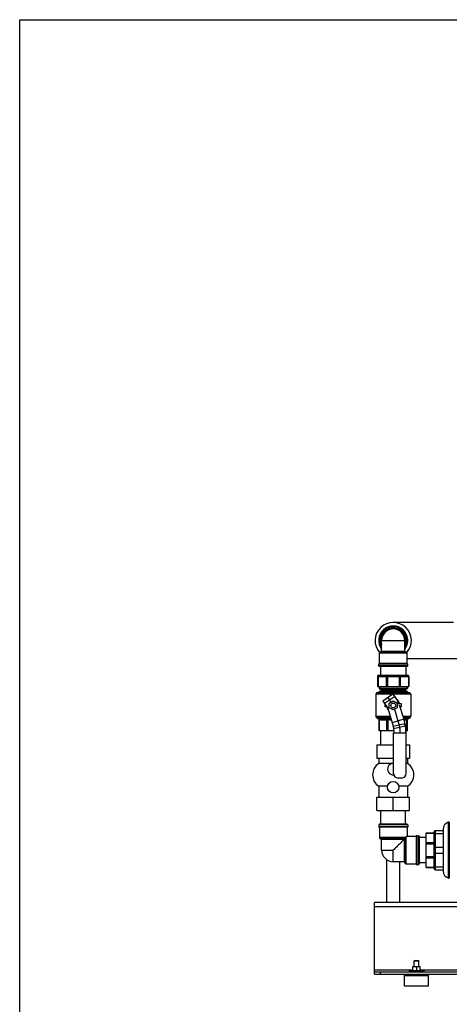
# Model space of a CAD drawing. Header units: millimetres. Extents: x 0 to 4000, y 0 to 3000.
# Tile 37 of 119: x 0 to 713, y 1365 to 3000. Entities that reach past the tile are written whole.
import ezdxf

# ---------------------------------------------------------------- set-up
doc = ezdxf.new("R2010")
doc.units = ezdxf.units.MM
doc.header["$LTSCALE"] = 219.99956
doc.layers.get('0').update_dxf_attribs({"linetype": 'CONTINUOUS'})
for name, color, linetype in [('ASSI', 7, 'CONTINUOUS'), ('CURVE', 7, 'CONTINUOUS'), ('SUPERFICI', 7, 'CONTINUOUS')]:
    doc.layers.add(name, color=color, linetype=linetype)

msp = doc.modelspace()

# ---------------------------------------------------------------- linework, layer by layer
at = {"color": 7, "linetype": 'CONTINUOUS'}
for p, q in [((0, 0), (0, 3000)), ((0, 3000), (4000, 3000)), ((720.3, 1999), (620, 1999)), ((599, 1949.9), (641, 1949.9)), ((643, 1930.9), (597, 1930.9)), ((736.6, 1938.7), (643, 1938.7)), ((643, 1925.9), (597, 1925.9)), ((599, 1925.9), (599, 1911.4)), ((641, 1925.9), (641, 1911.4)), ((594, 1909.4), (594, 1892.4)), ((596, 1911.4), (644, 1911.4)), ((646, 1909.4), (646, 1892.4)), ((595.1, 1882.4), (592.5, 1881.8)), ((594, 1892.4), (646, 1892.4)), ((596.5, 1892.4), (596.5, 1889.9)), ((596.5, 1889.9), (598, 1888.4)), ((596.5, 1889.9), (643.5, 1889.9)), ((642.7, 1884.4), (597.4, 1884.4)), ((642.5, 1888.4), (597.6, 1888.4)), ((599.5, 1887.4), (599.5, 1885.4)), ((640.5, 1887.4), (640.5, 1885.4)), ((643.5, 1889.9), (642, 1888.4)), ((643.5, 1892.4), (643.5, 1889.9)), ((645, 1882.4), (647.6, 1881.8)), ((591, 1879.8), (591, 1843.2)), ((613.5, 1864.8), (620, 1868.6)), ((613.5, 1857.3), (613.5, 1864.8)), ((620, 1868.6), (626.5, 1864.8)), ((626.5, 1864.8), (626.5, 1857.3)), ((649, 1879.8), (649, 1843.2)), ((606.5, 1858.6), (606.5, 1863)), ((609.6, 1858.6), (606.5, 1858.6)), ((620, 1853.6), (613.5, 1857.3)), ((626.5, 1857.3), (620, 1853.6)), ((633.5, 1863.6), (629.7, 1863.6)), ((633.5, 1858.6), (631.2, 1858.6)), ((633.5, 1858.6), (633.5, 1863.6)), ((593.5, 1839.9), (591.6, 1841.7)), ((596.5, 1818.8), (596.5, 1837.7)), ((643.5, 1818.8), (643.5, 1837.7)), ((646.6, 1839.9), (648.5, 1841.7)), ((620.8, 1818.8), (596.5, 1818.8)), ((599.5, 1795.8), (599.5, 1818.8)), ((619.9, 1825.9), (620.6, 1822.2)), ((620.5, 1748.1), (620.5, 1815.7)), ((620.5, 1815.7), (641.5, 1815.7)), ((639.4, 1830.4), (640.1, 1826.7)), ((640.1, 1827.6), (640.9, 1823.8)), ((640.9, 1823.8), (640.1, 1826.7)), ((643.5, 1818.8), (640.9, 1818.8)), ((641.5, 1748.1), (641.5, 1815.7)), ((593, 1795.8), (593, 1773.8)), ((593, 1795.8), (620.5, 1795.8)), ((620, 1795.8), (620, 1773.8)), ((641.5, 1795.8), (647, 1795.8)), ((647, 1795.8), (647, 1773.8)), ((593, 1773.8), (620.5, 1773.8)), ((596.2, 1773.8), (596.2, 1764.8)), ((641.5, 1773.8), (647, 1773.8)), ((643.8, 1773.8), (643.8, 1764.8)), ((620.5, 1764.8), (596.2, 1764.8)), ((643.8, 1764.8), (641.5, 1764.8)), ((634, 1740.6), (628, 1740.6)), ((596.2, 1726.8), (596.2, 1708.8)), ((610.7, 1726.8), (596.2, 1726.8)), ((643.8, 1726.8), (629.4, 1726.8)), ((643.8, 1726.8), (643.8, 1708.8)), ((593, 1686.8), (593, 1708.8)), ((593, 1708.8), (647, 1708.8)), ((620, 1686.8), (620, 1708.8)), ((647, 1686.8), (647, 1708.8)), ((593, 1686.8), (647, 1686.8)), ((599.5, 1663.8), (599.5, 1686.8)), ((640.5, 1663.8), (640.5, 1686.8)), ((596, 1662.8), (596, 1659.8)), ((643, 1663.8), (597, 1663.8)), ((597, 1658.8), (597, 1641.8)), ((643, 1658.8), (597, 1658.8)), ((643, 1658.8), (643, 1643.8)), ((644, 1662.8), (644, 1659.8)), ((690, 1653.3), (703, 1653.3)), ((703, 1655.8), (703, 1585.8)), ((712.2, 1667.2), (712.2, 1574.3)), ((713.1, 1666.5), (713.1, 1575.1)), ((639, 1639.8), (599, 1639.8)), ((638, 1638.8), (639, 1639.8)), ((639, 1639.8), (643, 1643.8)), ((639, 1599.8), (639, 1639.8)), ((643, 1643.8), (658, 1643.8)), ((658, 1643.8), (658, 1597.8)), ((659, 1644.8), (662, 1644.8)), ((663, 1643.8), (663, 1597.8)), ((674.5, 1641.8), (663, 1641.8)), ((674.5, 1591.8), (674.5, 1649.8)), ((674.5, 1649.8), (688, 1649.8)), ((688, 1590.3), (688, 1651.3)), ((609.4, 1533.8), (609.4, 1604.8)), ((630.7, 1533.8), (630.7, 1601.5)), ((641, 1597.8), (658, 1597.8)), ((659, 1596.8), (662, 1596.8)), ((674.5, 1599.8), (663, 1599.8)), ((674.5, 1591.8), (688, 1591.8)), ((690, 1588.3), (703, 1588.3)), ((588.7, 1414.8), (588.7, 1533.8)), ((1778.7, 1533.8), (588.7, 1533.8)), ((652.4, 1427.3), (664.9, 1427.3)), ((652.4, 1420.8), (652.4, 1427.3)), ((655.7, 1437.8), (654.7, 1436.8)), ((654.7, 1436.8), (662.7, 1436.8)), ((654.7, 1427.3), (654.7, 1436.8)), ((655.7, 1437.8), (661.7, 1437.8)), ((658.7, 1426.6), (658.7, 1421.5)), ((661.7, 1437.8), (662.7, 1436.8)), ((662.7, 1427.3), (662.7, 1436.8)), ((664.9, 1420.8), (664.9, 1427.3)), ((588.7, 1418.8), (1778.7, 1418.8)), ((588.7, 1414.8), (1778.7, 1414.8)), ((638.7, 1394.8), (638.7, 1414.8)), ((678.7, 1411.8), (638.7, 1411.8)), ((646.7, 1420.8), (670.7, 1420.8)), ((646.7, 1420.8), (646.7, 1418.8)), ((670.7, 1420.8), (670.7, 1418.8)), ((678.7, 1394.8), (678.7, 1414.8)), ((678.7, 1394.8), (638.7, 1394.8))]:
    msp.add_line(p, q, dxfattribs=at)
at = {"color": 9, "linetype": 'CONTINUOUS'}
for p, q in [((643, 1947.9), (597, 1947.9)), ((639.3, 1950.9), (600.8, 1950.9)), ((644, 1929.9), (596, 1929.9)), ((644, 1926.9), (596, 1926.9)), ((594, 1909.4), (646, 1909.4)), ((594.9, 1909.4), (594.9, 1892.4)), ((608.4, 1909.4), (608.4, 1892.4)), ((610.5, 1911.4), (610.5, 1892.4)), ((629.6, 1911.4), (629.6, 1892.4)), ((631.7, 1909.4), (631.7, 1892.4)), ((645.2, 1909.4), (645.2, 1892.4)), ((647.6, 1881.8), (592.5, 1881.8)), ((645, 1882.4), (595.1, 1882.4)), ((643.7, 1883.7), (596.4, 1883.7)), ((599.5, 1887.4), (640.5, 1887.4)), ((599.5, 1885.4), (640.5, 1885.4)), ((649, 1879.8), (591, 1879.8)), ((591, 1843.2), (615, 1843.2)), ((591.6, 1841.7), (615.4, 1841.7)), ((593.5, 1839.9), (616, 1839.9)), ((597.4, 1818.8), (597.4, 1837.7)), ((609.4, 1818.8), (609.4, 1837.7)), ((611.6, 1837.7), (611.8, 1839.5)), ((611.6, 1818.8), (611.6, 1837.7)), ((635.9, 1843.2), (649, 1843.2)), ((636.3, 1841.7), (648.5, 1841.7)), ((636.8, 1839.9), (646.6, 1839.9)), ((642.7, 1818.8), (642.7, 1837.7)), ((640.1, 1826.7), (620.6, 1822.2)), ((644, 1662.8), (596, 1662.8)), ((644, 1659.8), (596, 1659.8)), ((690, 1588.3), (690, 1653.3)), ((711.2, 1667), (711.2, 1574.5)), ((641, 1641.8), (597, 1641.8)), ((600.8, 1638.8), (638, 1638.8)), ((638, 1638.8), (638, 1601.5)), ((641, 1641.8), (641, 1597.8)), ((659, 1644.8), (659, 1596.8)), ((662, 1644.8), (662, 1596.8)), ((674.5, 1648.9), (688, 1648.9)), ((690, 1648.3), (703, 1648.3)), ((674.5, 1633.7), (688, 1633.7)), ((674.5, 1631.5), (688, 1631.5)), ((690, 1625.8), (703, 1625.8)), ((674.5, 1610), (688, 1610)), ((674.5, 1607.9), (688, 1607.9)), ((690, 1615.8), (703, 1615.8)), ((674.5, 1592.7), (688, 1592.7)), ((690, 1593.3), (703, 1593.3)), ((1778.7, 1526.8), (588.7, 1526.8)), ((588.7, 1421.8), (652.4, 1421.8)), ((598.7, 1414.8), (598.7, 1418.8)), ((664.9, 1421.8), (1702.4, 1421.8))]:
    msp.add_line(p, q, dxfattribs=at)
at = {"color": 2, "linetype": 'CONTINUOUS'}
for p, q in [((597.6, 1892.4), (597.6, 1888.4)), ((642.5, 1892.4), (642.5, 1888.4))]:
    msp.add_line(p, q, dxfattribs=at)
at = {"color": 7, "linetype": 'CONTINUOUS'}
for points in [[(594.7, 1839.3), (595, 1839.3), (595.5, 1839.1), (595.9, 1838.8), (596.3, 1838.4), (596.5, 1837.9), (596.5, 1837.7)], [(643.6, 1837.7), (643.6, 1837.9), (643.8, 1838.3), (644.1, 1838.8), (644.6, 1839.1), (645.1, 1839.3), (645.4, 1839.3)]]:
    msp.add_lwpolyline(points, dxfattribs=at)
for centre, radius in [((620, 1861.1), 4), ((620, 1725.3), 9.5)]:
    msp.add_circle(centre, radius, dxfattribs=at)
for centre, radius, start, end in [((620, 1968.9), 30.1, 318.709, 221.291), ((620, 1968.9), 24.1, 322.9797, 217.0203), ((620, 1968.9), 24, 323.5151, 216.4778), ((620, 1968.9), 23, 326.8326, 213.1675), ((620, 1968.9), 19.2, 0.002, 179.2504), ((599, 1947.9), 2, 90, 180), ((599.8, 1950.9), 1, 270, 360), ((640.3, 1950.9), 1, 180, 270), ((641, 1947.9), 2, 0, 90), ((597, 1929.9), 1, 90, 180), ((643, 1929.9), 1, 0, 90), ((597, 1926.9), 1, 180, 270), ((643, 1926.9), 1, 270, 360), ((596, 1909.4), 2, 90, 180), ((644, 1909.4), 2, 0, 90), ((593, 1879.8), 2, 105, 180), ((594.5, 1884.4), 2, 285, 340.8393), ((597.4, 1883.4), 1, 90, 160.8393), ((598.5, 1887.4), 1, 0, 90), ((598.5, 1885.4), 1, 270, 360), ((641.5, 1887.4), 1, 90, 180), ((641.5, 1885.4), 1, 180, 270), ((642.7, 1883.4), 1, 19.1607, 90), ((645.5, 1884.4), 2, 199.1607, 255), ((647, 1879.8), 2, 0, 75), ((593, 1843.2), 2, 180, 225), ((594.9, 1841.3), 2, 225, 265.2903), ((645.2, 1841.3), 2, 274.7097, 315), ((647, 1843.2), 2, 315, 360), ((608.3, 1745.8), 22.5, 122.3784, 237.6216), ((620, 1755.3), 9.5, 86.9143, 275.1404), ((631.8, 1745.8), 22.5, 302.3784, 57.6216), ((628, 1748.1), 7.5, 180, 270), ((634, 1748.1), 7.5, 270, 360), ((597, 1662.8), 1, 90, 180), ((597, 1659.8), 1, 180, 270), ((643, 1662.8), 1, 0, 90), ((643, 1659.8), 1, 270, 360), ((690, 1651.3), 2, 90, 180), ((714.9, 1655.8), 11.8, 108.3247, 180), ((712.7, 1662.3), 5, 96.8006, 108.3663), ((712.3, 1666.5), 0.8, 0, 97.0055), ((599, 1641.8), 2, 180, 270), ((599.8, 1638.8), 1, 0, 90), ((659, 1643.8), 1, 90, 180), ((662, 1643.8), 1, 0, 90), ((638, 1600.5), 1, 0, 90), ((641, 1599.8), 2, 180, 270), ((659, 1597.8), 1, 180, 270), ((662, 1597.8), 1, 270, 360), ((690, 1590.3), 2, 180, 270), ((714.9, 1585.8), 11.8, 180, 251.6753), ((712.7, 1579.3), 5, 251.6337, 263.1994), ((712.3, 1575.1), 0.8, 262.9945, 360)]:
    msp.add_arc(centre, radius, start, end, dxfattribs=at)
at = {"color": 9, "linetype": 'CONTINUOUS'}
for radius, start, end in [(21, 336.8533, 203.1467), (20.2, 342.1783, 197.8216)]:
    msp.add_arc((620, 1968.9), radius, start, end, dxfattribs=at)
for points, knots in [([(596.3, 1911.4), (596.2, 1911.4), (595.8, 1911.3), (595.3, 1910.8), (595, 1910.1), (594.9, 1909.6), (594.9, 1909.4)], [0, 0, 0, 0, 0.209483, 0.444656, 0.71201, 1, 1, 1, 1]), ([(609.8, 1911.4), (609.6, 1911.4), (609.2, 1911.3), (608.8, 1910.8), (608.5, 1910.1), (608.4, 1909.6), (608.4, 1909.4)], [0, 0, 0, 0, 0.209483, 0.444656, 0.71201, 1, 1, 1, 1]), ([(630.3, 1911.4), (630.5, 1911.4), (630.9, 1911.3), (631.3, 1910.8), (631.6, 1910.1), (631.7, 1909.6), (631.7, 1909.4)], [0, 0, 0, 0, 0.209483, 0.444656, 0.71201, 1, 1, 1, 1]), ([(643.8, 1911.4), (643.9, 1911.4), (644.3, 1911.3), (644.8, 1910.8), (645.1, 1910.1), (645.2, 1909.6), (645.2, 1909.4)], [0, 0, 0, 0, 0.209483, 0.444656, 0.71201, 1, 1, 1, 1]), ([(630.7, 1863.6), (630.4, 1865.3), (629, 1868.6), (626.3, 1871.1), (624.8, 1871.9)], [0, 0, 0, 0, 0.50185, 1, 1, 1, 1]), ([(609.4, 1858.6), (609.5, 1858.1), (610, 1856.1), (611, 1854.2), (612, 1853)], [0, 0, 0, 0, 0.252444, 1, 1, 1, 1]), ([(594.7, 1839.3), (594.7, 1839.3), (594.7, 1839.3), (594.8, 1839.3), (594.8, 1839.3), (594.9, 1839.4), (595.1, 1839.4), (595.3, 1839.5), (595.4, 1839.5)], [0, 0, 0, 0, 0.015542, 0.06211, 0.139567, 0.247788, 0.557172, 1, 1, 1, 1]), ([(595.4, 1839.5), (595.4, 1839.5), (595.5, 1839.6), (595.7, 1839.6), (595.9, 1839.6)], [0, 0, 0, 0, 0.177928, 1, 1, 1, 1]), ([(596.5, 1837.7), (596.5, 1838.1), (596.3, 1838.9), (595.7, 1839.4), (595.4, 1839.5)], [0, 0, 0, 0, 0.498628, 1, 1, 1, 1]), ([(595.9, 1839.6), (595.9, 1839.6), (596.2, 1839.6), (596.5, 1839.6), (596.8, 1839.5)], [0, 0, 0, 0, 0.208964, 1, 1, 1, 1]), ([(596.5, 1837.7), (596.5, 1837.8), (596.6, 1837.9), (596.7, 1837.9), (596.8, 1837.9)], [0, 0, 0, 0, 0.42593, 1, 1, 1, 1]), ([(597.4, 1837.7), (597.5, 1838.1), (597.4, 1838.8), (597, 1839.4), (596.8, 1839.5)], [0, 0, 0, 0, 0.545213, 1, 1, 1, 1]), ([(596.8, 1839.5), (597.6, 1839.4), (599.4, 1839.3), (602.2, 1839.3), (605.2, 1839.3), (607.3, 1839.4), (608.4, 1839.5)], [0, 0, 0, 0, 0.220285, 0.460876, 0.721603, 1, 1, 1, 1]), ([(596.8, 1837.9), (596.8, 1837.9), (597, 1837.9), (597.3, 1837.8), (597.4, 1837.7)], [0, 0, 0, 0, 0.190273, 1, 1, 1, 1]), ([(597.4, 1837.7), (598.4, 1837.5), (600.4, 1837.4), (603.4, 1837.3), (606.4, 1837.4), (608.5, 1837.5), (609.4, 1837.7)], [0, 0, 0, 0, 0.250297, 0.500001, 0.749704, 1, 1, 1, 1]), ([(608.4, 1839.5), (608.5, 1839.5), (609.1, 1839.6), (609.6, 1839.6), (610, 1839.6)], [0, 0, 0, 0, 0.236981, 1, 1, 1, 1]), ([(609.4, 1837.7), (609.4, 1837.9), (609.3, 1838.6), (608.8, 1839.3), (608.4, 1839.5)], [0, 0, 0, 0, 0.271175, 1, 1, 1, 1]), ([(609.4, 1837.7), (609.5, 1837.7), (609.8, 1837.8), (610.2, 1837.9), (610.4, 1837.9)], [0, 0, 0, 0, 0.227499, 1, 1, 1, 1]), ([(610, 1839.6), (610.2, 1839.6), (610.8, 1839.6), (611.4, 1839.6), (611.8, 1839.5)], [0, 0, 0, 0, 0.243246, 1, 1, 1, 1]), ([(610.4, 1837.9), (610.5, 1837.9), (610.9, 1837.9), (611.3, 1837.8), (611.6, 1837.7)], [0, 0, 0, 0, 0.241565, 1, 1, 1, 1]), ([(637, 1839.3), (638.1, 1839.3), (640.2, 1839.3), (642.3, 1839.4), (643.3, 1839.5)], [0, 0, 0, 0, 0.525347, 1, 1, 1, 1]), ([(637.6, 1837.3), (638.4, 1837.4), (640.1, 1837.4), (641.8, 1837.5), (642.7, 1837.7)], [0, 0, 0, 0, 0.49925, 1, 1, 1, 1]), ([(642.7, 1837.7), (642.6, 1838.1), (642.7, 1838.8), (643.1, 1839.4), (643.3, 1839.5)], [0, 0, 0, 0, 0.545213, 1, 1, 1, 1]), ([(642.7, 1837.7), (642.8, 1837.8), (643, 1837.8), (643.3, 1837.9), (643.5, 1837.9), (643.5, 1837.8), (643.5, 1837.7)], [0, 0, 0, 0, 0.396079, 0.684933, 0.865772, 1, 1, 1, 1]), ([(643.3, 1839.5), (643.6, 1839.6), (644.1, 1839.6), (644.6, 1839.6), (644.7, 1839.5)], [0, 0, 0, 0, 0.642701, 1, 1, 1, 1]), ([(643.5, 1837.7), (643.5, 1838.1), (643.8, 1838.9), (644.4, 1839.4), (644.7, 1839.5)], [0, 0, 0, 0, 0.498627, 1, 1, 1, 1]), ([(644.7, 1839.5), (644.8, 1839.5), (645, 1839.4), (645.2, 1839.4), (645.3, 1839.3), (645.3, 1839.3), (645.4, 1839.3), (645.4, 1839.3), (645.4, 1839.3)], [0, 0, 0, 0, 0.442834, 0.752215, 0.860435, 0.93789, 0.984458, 1, 1, 1, 1]), ([(688, 1647.3), (688, 1647.6), (688.6, 1648), (689.3, 1648.2), (689.8, 1648.3), (690, 1648.3)], [0, 0, 0, 0, 0.387198, 0.675646, 1, 1, 1, 1]), ([(688, 1624.8), (688, 1625.1), (688.6, 1625.5), (689.3, 1625.7), (689.8, 1625.8), (690, 1625.8)], [0, 0, 0, 0, 0.387198, 0.675646, 1, 1, 1, 1]), ([(688, 1616.8), (688, 1616.5), (688.6, 1616), (689.3, 1615.8), (689.8, 1615.8), (690, 1615.8)], [0, 0, 0, 0, 0.387198, 0.675646, 1, 1, 1, 1]), ([(688, 1594.3), (688, 1594), (688.6, 1593.5), (689.3, 1593.3), (689.8, 1593.3), (690, 1593.3)], [0, 0, 0, 0, 0.387198, 0.675646, 1, 1, 1, 1])]:
    msp.add_open_spline(points, degree=3, knots=knots, dxfattribs=at)
for points in [[(611.6, 1837.7), (613.3, 1837.5), (615, 1837.4), (616.7, 1837.4)], [(611.8, 1839.5), (613.3, 1839.4), (614.7, 1839.4), (616.1, 1839.4)]]:
    msp.add_open_spline(points, degree=3, dxfattribs=at)
at = {"color": 7, "linetype": 'CONTINUOUS'}
for points, knots in [([(620.6, 1822.2), (620.6, 1821.2), (620.8, 1819), (621, 1816.8), (621, 1815.7)], [0, 0, 0, 0, 0.454575, 1, 1, 1, 1]), ([(640.1, 1826.7), (640.1, 1825.9), (640.2, 1824.2), (640.5, 1820.5), (640.9, 1817.6), (641, 1815.7)], [0, 0, 0, 0, 0.208789, 0.45945, 1, 1, 1, 1]), ([(641, 1815.7), (641, 1817.1), (640.9, 1819.3), (640.8, 1822), (640.8, 1823.3), (640.9, 1823.8)], [0, 0, 0, 0, 0.538816, 0.790425, 1, 1, 1, 1]), ([(638, 1638.8), (636.9, 1637.7), (634.3, 1635.1), (630.1, 1630.8), (625.2, 1625.9), (621.8, 1622.5), (620, 1620.8)], [0, 0, 0, 0, 0.185629, 0.433394, 0.710708, 1, 1, 1, 1]), ([(652.4, 1426.6), (652.5, 1426.7), (653, 1426.9), (653.5, 1427.2), (653.9, 1427.3)], [0, 0, 0, 0, 0.252029, 1, 1, 1, 1]), ([(657.2, 1427.3), (657.3, 1427.2), (657.8, 1427), (658.3, 1426.8), (658.7, 1426.6)], [0, 0, 0, 0, 0.24824, 1, 1, 1, 1]), ([(658.7, 1426.6), (658.8, 1426.7), (659.3, 1426.9), (659.8, 1427.2), (660.2, 1427.3)], [0, 0, 0, 0, 0.252029, 1, 1, 1, 1]), ([(663.4, 1427.3), (663.5, 1427.2), (664, 1427), (664.5, 1426.8), (664.9, 1426.6)], [0, 0, 0, 0, 0.24824, 1, 1, 1, 1]), ([(652.4, 1421.5), (652.5, 1421.4), (653, 1421.1), (653.5, 1420.9), (653.9, 1420.8)], [0, 0, 0, 0, 0.252029, 1, 1, 1, 1]), ([(657.2, 1420.8), (657.3, 1420.8), (657.8, 1421), (658.3, 1421.3), (658.7, 1421.5)], [0, 0, 0, 0, 0.24824, 1, 1, 1, 1]), ([(658.7, 1421.5), (658.8, 1421.4), (659.3, 1421.1), (659.8, 1420.9), (660.2, 1420.8)], [0, 0, 0, 0, 0.252029, 1, 1, 1, 1]), ([(663.4, 1420.8), (663.5, 1420.8), (664, 1421), (664.5, 1421.3), (664.9, 1421.5)], [0, 0, 0, 0, 0.24824, 1, 1, 1, 1])]:
    msp.add_open_spline(points, degree=3, knots=knots, dxfattribs=at)
at = {"layer": 'ASSI', "color": 7, "linetype": 'CONTINUOUS'}
for p, q in [((600.8, 1950.9), (600.8, 1968.9)), ((639.3, 1950.9), (639.3, 1968.9)), ((597, 1930.9), (597, 1947.9)), ((643, 1930.9), (643, 1947.9)), ((596, 1926.9), (596, 1929.9)), ((644, 1926.9), (644, 1929.9)), ((600.8, 1620.8), (600.8, 1638.8)), ((638, 1601.5), (620, 1601.5))]:
    msp.add_line(p, q, dxfattribs=at)
at = {"layer": 'ASSI', "color": 9, "linetype": 'CONTINUOUS'}
for p, q in [((600.8, 1968.9), (639.3, 1968.9)), ((600.8, 1620.8), (620, 1620.8)), ((620, 1601.5), (620, 1620.8))]:
    msp.add_line(p, q, dxfattribs=at)
at = {"layer": 'ASSI', "color": 7, "linetype": 'CONTINUOUS'}
for centre, start, end in [((620, 1968.9), 0, 180), ((620, 1620.8), 180, 270)]:
    msp.add_arc(centre, 19.2, start, end, dxfattribs=at)
at = {"layer": 'CURVE', "color": 40, "linetype": 'CONTINUOUS'}
for p, q in [((611, 1874.1), (616.3, 1866.4)), ((622, 1854.7), (627.8, 1835.3)), ((629.6, 1828.2), (630.5, 1824.1)), ((631, 1816.6), (631, 1815.7))]:
    msp.add_line(p, q, dxfattribs=at)
for points, knots in [([(627.8, 1835.3), (627.8, 1835.1), (627.9, 1834.8), (628, 1834.4), (628.1, 1834.2), (628.1, 1834.1), (628.2, 1834), (628.2, 1833.9), (628.2, 1833.8), (628.3, 1833.6), (628.4, 1833.3), (628.4, 1833.1), (628.5, 1833), (628.5, 1832.9), (628.5, 1832.8), (628.5, 1832.7), (628.5, 1832.7), (628.5, 1832.7), (628.5, 1832.6), (628.6, 1832.6), (628.6, 1832.6), (628.6, 1832.5), (628.6, 1832.5), (628.6, 1832.3), (628.7, 1832.1), (628.7, 1831.9), (628.8, 1831.8), (628.8, 1831.7), (628.8, 1831.6), (628.9, 1831.5), (628.9, 1831.5), (628.9, 1831.4), (628.9, 1831.4), (628.9, 1831.4), (628.9, 1831.3), (628.9, 1831.2), (629, 1831.1), (629, 1831), (629, 1830.9), (629, 1830.8), (629.1, 1830.6), (629.1, 1830.5), (629.1, 1830.4), (629.1, 1830.4), (629.1, 1830.3), (629.2, 1830.3), (629.2, 1830.3), (629.2, 1830.2), (629.2, 1830.2), (629.2, 1830.2), (629.2, 1830.2), (629.2, 1830.2), (629.2, 1830.1), (629.2, 1830.1), (629.2, 1830), (629.2, 1830), (629.3, 1829.9), (629.3, 1829.7), (629.3, 1829.5), (629.4, 1829.4), (629.4, 1829.3), (629.4, 1829.2), (629.4, 1829.2), (629.4, 1829.2), (629.4, 1829.1), (629.4, 1829.1), (629.4, 1829.1), (629.4, 1829.1), (629.4, 1829), (629.5, 1829), (629.5, 1828.9), (629.5, 1828.8), (629.5, 1828.7), (629.6, 1828.5), (629.6, 1828.3), (629.6, 1828.2)], [0, 0, 0, 0, 0.0625, 0.125, 0.140625, 0.15625, 0.164062, 0.171875, 0.1875, 0.21875, 0.25, 0.28125, 0.296875, 0.3125, 0.320312, 0.328125, 0.332031, 0.333984, 0.335938, 0.339844, 0.34375, 0.351562, 0.359375, 0.375, 0.40625, 0.4375, 0.453125, 0.46875, 0.484375, 0.492188, 0.496094, 0.5, 0.503906, 0.507812, 0.515625, 0.53125, 0.546875, 0.5625, 0.578125, 0.59375, 0.609375, 0.625, 0.640625, 0.648438, 0.65625, 0.660156, 0.664062, 0.666016, 0.666992, 0.667969, 0.669922, 0.671875, 0.679688, 0.6875, 0.695312, 0.703125, 0.71875, 0.75, 0.78125, 0.796875, 0.8125, 0.820312, 0.828125, 0.832031, 0.833984, 0.835938, 0.839844, 0.84375, 0.851562, 0.859375, 0.875, 0.890625, 0.90625, 0.9375, 1, 1, 1, 1]), ([(630.5, 1824.1), (630.5, 1823.9), (630.5, 1823.7), (630.5, 1823.5), (630.6, 1823.4), (630.6, 1823.3), (630.6, 1823.2), (630.6, 1823.2), (630.6, 1823.1), (630.6, 1823.1), (630.6, 1823.1), (630.6, 1823.1), (630.6, 1823.1), (630.6, 1823.1), (630.6, 1823), (630.6, 1823), (630.6, 1823), (630.6, 1822.9), (630.7, 1822.9), (630.7, 1822.8), (630.7, 1822.7), (630.7, 1822.5), (630.7, 1822.3), (630.7, 1822.2), (630.7, 1822.1), (630.8, 1822.1), (630.8, 1822), (630.8, 1822), (630.8, 1822), (630.8, 1821.9), (630.8, 1821.9), (630.8, 1821.9), (630.8, 1821.9), (630.8, 1821.8), (630.8, 1821.8), (630.8, 1821.7), (630.8, 1821.6), (630.8, 1821.5), (630.8, 1821.4), (630.8, 1821.3), (630.8, 1821.2), (630.9, 1821.1), (630.9, 1821), (630.9, 1820.9), (630.9, 1820.8), (630.9, 1820.8), (630.9, 1820.7), (630.9, 1820.7), (630.9, 1820.7), (630.9, 1820.7), (630.9, 1820.7), (630.9, 1820.6), (630.9, 1820.6), (630.9, 1820.5), (630.9, 1820.4), (630.9, 1820.3), (630.9, 1820.2), (630.9, 1820.1), (630.9, 1820), (630.9, 1819.8), (631, 1819.7), (631, 1819.6), (631, 1819.5), (631, 1819.4), (631, 1819.4), (631, 1819.4), (631, 1819.4), (631, 1819.3), (631, 1819.3), (631, 1819.2), (631, 1819.1), (631, 1818.9), (631, 1818.7), (631, 1818.5), (631, 1818.3), (631, 1818.2), (631, 1818.1), (631, 1818.1), (631, 1818), (631, 1818), (631, 1818), (631, 1818), (631, 1817.9), (631, 1817.8), (631, 1817.7), (631, 1817.5), (631, 1817.4), (631, 1817.1), (631, 1816.8), (631, 1816.6)], [0, 0, 0, 0, 0.0625, 0.09375, 0.109375, 0.125, 0.140625, 0.148438, 0.15625, 0.160156, 0.164062, 0.166016, 0.166992, 0.167969, 0.169922, 0.171875, 0.179688, 0.1875, 0.195312, 0.203125, 0.21875, 0.25, 0.28125, 0.296875, 0.304688, 0.3125, 0.320312, 0.328125, 0.330078, 0.332031, 0.333984, 0.335938, 0.339844, 0.34375, 0.351562, 0.359375, 0.375, 0.390625, 0.40625, 0.421875, 0.4375, 0.453125, 0.46875, 0.476562, 0.484375, 0.492188, 0.496094, 0.498047, 0.5, 0.501953, 0.503906, 0.507812, 0.515625, 0.523438, 0.53125, 0.546875, 0.5625, 0.578125, 0.59375, 0.609375, 0.625, 0.640625, 0.65625, 0.660156, 0.664062, 0.666016, 0.667969, 0.671875, 0.679688, 0.6875, 0.703125, 0.71875, 0.75, 0.78125, 0.796875, 0.8125, 0.820312, 0.828125, 0.832031, 0.833984, 0.835938, 0.839844, 0.84375, 0.859375, 0.875, 0.890625, 0.90625, 0.9375, 1, 1, 1, 1])]:
    msp.add_open_spline(points, degree=3, knots=knots, dxfattribs=at)
at = {"layer": 'SUPERFICI', "color": 7, "linetype": 'CONTINUOUS'}
for p, q in [((619.3, 1879.8), (602.8, 1868.4)), ((602.8, 1868.4), (610.9, 1856.7)), ((619.3, 1879.8), (627.4, 1868.1)), ((610.9, 1856.7), (618.2, 1832.4)), ((630.1, 1862.4), (637.4, 1838.2))]:
    msp.add_line(p, q, dxfattribs=at)
at = {"layer": 'SUPERFICI', "color": 9, "linetype": 'CONTINUOUS'}
for p, q in [((622.1, 1875.7), (605.7, 1864.3)), ((637.4, 1838.2), (618.2, 1832.4)), ((639.4, 1830.4), (619.9, 1825.9)), ((640.1, 1827.6), (639.4, 1830.4))]:
    msp.add_line(p, q, dxfattribs=at)
at = {"layer": 'SUPERFICI', "color": 7, "linetype": 'CONTINUOUS'}
msp.add_arc((610.9, 1856.7), 20, 16.6992, 34.6952, dxfattribs=at)
for points, knots in [([(618.2, 1832.4), (618.6, 1831.2), (619.2, 1829.1), (619.7, 1826.9), (619.9, 1825.9)], [0, 0, 0, 0, 0.545628, 1, 1, 1, 1]), ([(637.4, 1838.2), (637.9, 1836.3), (638.9, 1832.7), (639.8, 1829.2), (640.1, 1827.6)], [0, 0, 0, 0, 0.54562, 1, 1, 1, 1]), ([(637.4, 1838.2), (637.8, 1836.8), (638.5, 1834.2), (639.1, 1831.6), (639.4, 1830.4)], [0, 0, 0, 0, 0.54562, 1, 1, 1, 1])]:
    msp.add_open_spline(points, degree=3, knots=knots, dxfattribs=at)

doc.saveas('drawing.dxf')
